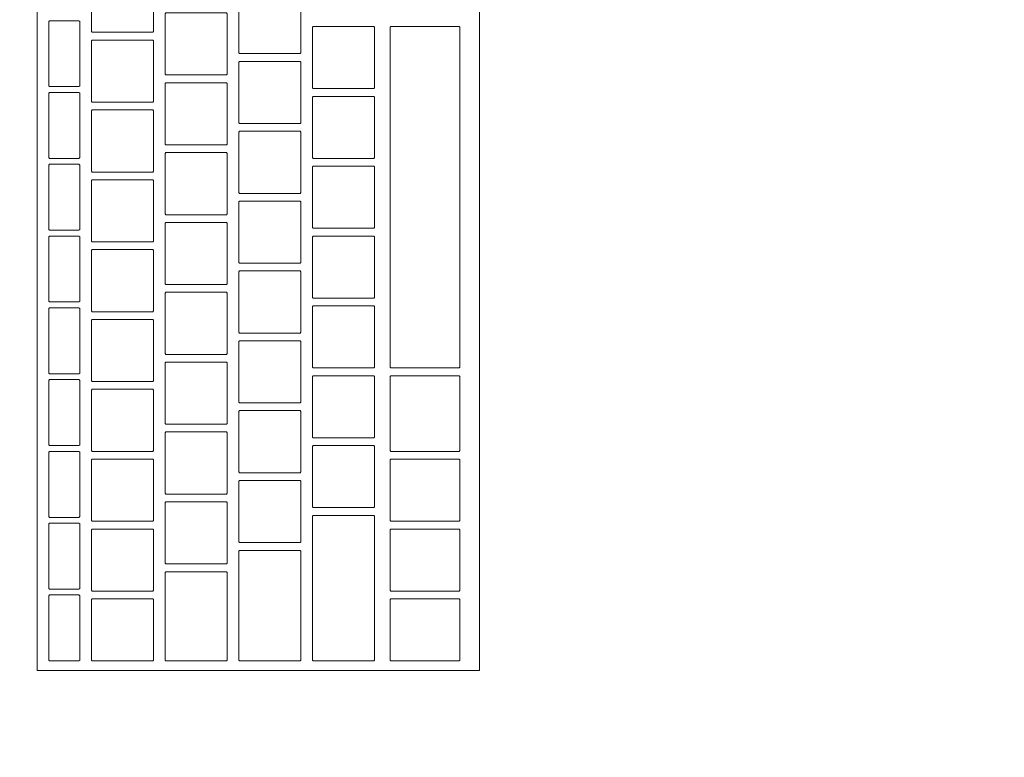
# Model space of a CAD drawing. Header units: metres. Extents: x -4 to 99, y -11 to 17.
# Tile 120 of 256: x 8.185 to 8.439, y 11.805 to 11.995. Entities that reach past the tile are written whole.
import ezdxf

# ---------------------------------------------------------------- set-up
doc = ezdxf.new("R2010")
doc.units = ezdxf.units.M
doc.header["$MEASUREMENT"] = 0
doc.linetypes.add('Wipeout_Contour', pattern=[1, 0, -1])
doc.layers.add('152 - Bemaßung_ Beschriftung.Ausbau', color=7, linetype='Continuous')
doc.layers.add('701 - Einrichtung.Möbel', color=7, linetype='Continuous')
doc.styles.add('ERSTELLTER_STIL_2', font='txt')
doc.dimstyles.new('ERSTELLTER_STIL__2', dxfattribs={"dimtxt": 0.1, "dimasz": 0.0532, "dimexe": 0.18, "dimexo": 0.0625, "dimgap": 0, "dimtad": 1, "dimtih": 1, "dimtoh": 1, "dimzin": 0, "dimdsep": 46, "dimtxsty": 'ERSTELLTER_STIL_2', "dimblk": 'ARROWHEAD_2', "dimblk1": 'ARROWHEAD_2', "dimblk2": 'ARROWHEAD_2', "dimcen": 0.09, "dimse1": 1, "dimse2": 1, "dimclrd": 7, "dimclre": 7, "dimclrt": 7, "dimazin": 0, "dimtfac": 1, "dimtdec": 4, "dimtmove": 0, "dimatfit": 3, "dimfxl": 1, "dimtolj": 1, "dimtzin": 0, "dimarcsym": 0})

# ---------------------------------------------------------------- blocks, each defined once
blk = doc.blocks.new('*D267')
at = {"layer": '152 - Bemaßung_ Beschriftung.Ausbau', "color": 7, "linetype": 'Continuous', "lineweight": 5}
for p, q in [((7.80002, 15.3025), (7.80002, 15.4075)), ((11.25, 15.3025), (11.25, 15.4075)), ((7.82023, 15.39), (7.77982, 15.32)), ((11.27021, 15.39), (11.22979, 15.32)), ((7.66002, 15.355), (7.80002, 15.355)), ((7.80002, 15.355), (11.25, 15.355))]:
    blk.add_line(p, q, dxfattribs=at)
at = {"layer": '152 - Bemaßung_ Beschriftung.Ausbau', "color": 7, "lineweight": 5, "char_height": 0.1, "attachment_point": 7, "style": 'ERSTELLTER_STIL_2'}
for s, insert in [('\\A1;{\\pql;\\fArial|b0|i0|c0|p38;3,45}', (9.3161, 15.375)), ('\\A1;{\\pql;\\fArial|b0|i0|c0|p38;16}', (11.078, 15.375))]:
    blk.add_mtext(s, dxfattribs=dict(at, insert=insert))
blk = doc.blocks.new('ARROWHEAD_2')
at = {"color": 0, "linetype": 'Continuous', "lineweight": 0}
for p, q in [((-0.3781, -0.655), (0.3781, 0.655)), ((0, 0), (-1, 0))]:
    blk.add_line(p, q, dxfattribs=at)

msp = doc.modelspace()

# ---------------------------------------------------------------- wipeouts: each hides what was drawn before it
at = {"color": 254, "linetype": 'Wipeout_Contour', "lineweight": 0, "ltscale": 87.616088}
msp.add_wipeout([(7.80002, 10.68998), (10.00002, 10.68998), (10.00002, 11.48998), (8.60002, 11.48998), (8.60002, 12.68998), (7.80002, 12.68998)], dxfattribs=at).dxf.layer = '701 - Einrichtung.Möbel'

# ---------------------------------------------------------------- next in the draw order: wipeouts: each hides what was drawn before it
at = {"color": 254, "linetype": 'Wipeout_Contour', "lineweight": 0, "ltscale": 58.127002}
msp.add_wipeout([(8.30394, 11.82684), (8.30394, 12.08884), (8.18994, 12.08884), (8.18994, 11.82684)], dxfattribs=at).dxf.layer = '701 - Einrichtung.Möbel'

# ---------------------------------------------------------------- next in the draw order: linework, layer by layer
at = {"layer": '701 - Einrichtung.Möbel', "color": 7, "linetype": 'Continuous', "lineweight": 5, "flags": 128}
msp.add_lwpolyline([(8.30394, 11.82684), (8.30394, 12.08884), (8.18994, 12.08884), (8.18994, 11.82684)], close=True, dxfattribs=at)

# ---------------------------------------------------------------- next in the draw order: wipeouts: each hides what was drawn before it
at = {"color": 254, "linetype": 'Wipeout_Contour', "lineweight": 0, "ltscale": 130.656256}
msp.add_wipeout([(8.21994, 11.99934), (8.21994, 12.00714), (8.21974, 12.00734), (8.20414, 12.00734), (8.20394, 12.00714), (8.20394, 11.99154), (8.20414, 11.99134), (8.21974, 11.99134), (8.21994, 11.99154)], dxfattribs=at).dxf.layer = '701 - Einrichtung.Möbel'
at = {"color": 254, "linetype": 'Wipeout_Contour', "lineweight": 0, "ltscale": 130.807866}
msp.add_wipeout([(8.25794, 11.99384), (8.25794, 12.00164), (8.25774, 12.00184), (8.24214, 12.00184), (8.24194, 12.00164), (8.24194, 11.98604), (8.24214, 11.98584), (8.25774, 11.98584), (8.25794, 11.98604)], dxfattribs=at).dxf.layer = '701 - Einrichtung.Möbel'
at = {"color": 254, "linetype": 'Wipeout_Contour', "lineweight": 0, "ltscale": 130.670651}
msp.add_wipeout([(8.23894, 11.98834), (8.23894, 11.99614), (8.23874, 11.99634), (8.22314, 11.99634), (8.22294, 11.99614), (8.22294, 11.98054), (8.22314, 11.98034), (8.23874, 11.98034), (8.23894, 11.98054)], dxfattribs=at).dxf.layer = '701 - Einrichtung.Möbel'
at = {"color": 254, "linetype": 'Wipeout_Contour', "lineweight": 0, "ltscale": 130.477342}
msp.add_wipeout([(8.20094, 11.98584), (8.20094, 11.99414), (8.20074, 11.99434), (8.19314, 11.99434), (8.19294, 11.99414), (8.19294, 11.97754), (8.19314, 11.97734), (8.20074, 11.97734), (8.20094, 11.97754)], dxfattribs=at).dxf.layer = '701 - Einrichtung.Möbel'
at = {"color": 254, "linetype": 'Wipeout_Contour', "lineweight": 0, "ltscale": 130.837569}
msp.add_wipeout([(8.27694, 11.98484), (8.27694, 11.99264), (8.27674, 11.99284), (8.26114, 11.99284), (8.26094, 11.99264), (8.26094, 11.97704), (8.26114, 11.97684), (8.27674, 11.97684), (8.27694, 11.97704)], dxfattribs=at).dxf.layer = '701 - Einrichtung.Möbel'
at = {"color": 254, "linetype": 'Wipeout_Contour', "lineweight": 0, "ltscale": 130.678465}
msp.add_wipeout([(8.29894, 11.94884), (8.29894, 11.99264), (8.29874, 11.99284), (8.28114, 11.99284), (8.28094, 11.99264), (8.28094, 11.90504), (8.28114, 11.90484), (8.29874, 11.90484), (8.29894, 11.90504)], dxfattribs=at).dxf.layer = '701 - Einrichtung.Möbel'
at = {"color": 254, "linetype": 'Wipeout_Contour', "lineweight": 0, "ltscale": 130.522382}
msp.add_wipeout([(8.21994, 11.98134), (8.21994, 11.98914), (8.21974, 11.98934), (8.20414, 11.98934), (8.20394, 11.98914), (8.20394, 11.97354), (8.20414, 11.97334), (8.21974, 11.97334), (8.21994, 11.97354)], dxfattribs=at).dxf.layer = '701 - Einrichtung.Möbel'
at = {"color": 254, "linetype": 'Wipeout_Contour', "lineweight": 0, "ltscale": 130.674209}
msp.add_wipeout([(8.25794, 11.97584), (8.25794, 11.98364), (8.25774, 11.98384), (8.24214, 11.98384), (8.24194, 11.98364), (8.24194, 11.96804), (8.24214, 11.96784), (8.25774, 11.96784), (8.25794, 11.96804)], dxfattribs=at).dxf.layer = '701 - Einrichtung.Möbel'
at = {"color": 254, "linetype": 'Wipeout_Contour', "lineweight": 0, "ltscale": 130.339717}
msp.add_wipeout([(8.20094, 11.96734), (8.20094, 11.97564), (8.20074, 11.97584), (8.19314, 11.97584), (8.19294, 11.97564), (8.19294, 11.95904), (8.19314, 11.95884), (8.20074, 11.95884), (8.20094, 11.95904)], dxfattribs=at).dxf.layer = '701 - Einrichtung.Möbel'
at = {"color": 254, "linetype": 'Wipeout_Contour', "lineweight": 0, "ltscale": 130.536916}
msp.add_wipeout([(8.23894, 11.97034), (8.23894, 11.97814), (8.23874, 11.97834), (8.22314, 11.97834), (8.22294, 11.97814), (8.22294, 11.96254), (8.22314, 11.96234), (8.23874, 11.96234), (8.23894, 11.96254)], dxfattribs=at).dxf.layer = '701 - Einrichtung.Möbel'
at = {"color": 254, "linetype": 'Wipeout_Contour', "lineweight": 0, "ltscale": 130.704043}
msp.add_wipeout([(8.27694, 11.96684), (8.27694, 11.97464), (8.27674, 11.97484), (8.26114, 11.97484), (8.26094, 11.97464), (8.26094, 11.95904), (8.26114, 11.95884), (8.27674, 11.95884), (8.27694, 11.95904)], dxfattribs=at).dxf.layer = '701 - Einrichtung.Möbel'
at = {"color": 254, "linetype": 'Wipeout_Contour', "lineweight": 0, "ltscale": 130.388572}
msp.add_wipeout([(8.21994, 11.96334), (8.21994, 11.97114), (8.21974, 11.97134), (8.20414, 11.97134), (8.20394, 11.97114), (8.20394, 11.95554), (8.20414, 11.95534), (8.21974, 11.95534), (8.21994, 11.95554)], dxfattribs=at).dxf.layer = '701 - Einrichtung.Möbel'
at = {"color": 254, "linetype": 'Wipeout_Contour', "lineweight": 0, "ltscale": 130.540616}
msp.add_wipeout([(8.25794, 11.95784), (8.25794, 11.96564), (8.25774, 11.96584), (8.24214, 11.96584), (8.24194, 11.96564), (8.24194, 11.95004), (8.24214, 11.94984), (8.25774, 11.94984), (8.25794, 11.95004)], dxfattribs=at).dxf.layer = '701 - Einrichtung.Möbel'
at = {"color": 254, "linetype": 'Wipeout_Contour', "lineweight": 0, "ltscale": 130.403244}
msp.add_wipeout([(8.23894, 11.95234), (8.23894, 11.96014), (8.23874, 11.96034), (8.22314, 11.96034), (8.22294, 11.96014), (8.22294, 11.94454), (8.22314, 11.94434), (8.23874, 11.94434), (8.23894, 11.94454)], dxfattribs=at).dxf.layer = '701 - Einrichtung.Möbel'
at = {"color": 254, "linetype": 'Wipeout_Contour', "lineweight": 0, "ltscale": 130.202161}
msp.add_wipeout([(8.20094, 11.94884), (8.20094, 11.95714), (8.20074, 11.95734), (8.19314, 11.95734), (8.19294, 11.95714), (8.19294, 11.94054), (8.19314, 11.94034), (8.20074, 11.94034), (8.20094, 11.94054)], dxfattribs=at).dxf.layer = '701 - Einrichtung.Möbel'
at = {"color": 254, "linetype": 'Wipeout_Contour', "lineweight": 0, "ltscale": 130.570581}
msp.add_wipeout([(8.27694, 11.94884), (8.27694, 11.95664), (8.27674, 11.95684), (8.26114, 11.95684), (8.26094, 11.95664), (8.26094, 11.94104), (8.26114, 11.94084), (8.27674, 11.94084), (8.27694, 11.94104)], dxfattribs=at).dxf.layer = '701 - Einrichtung.Möbel'
at = {"color": 254, "linetype": 'Wipeout_Contour', "lineweight": 0, "ltscale": 130.254827}
msp.add_wipeout([(8.21994, 11.94534), (8.21994, 11.95314), (8.21974, 11.95334), (8.20414, 11.95334), (8.20394, 11.95314), (8.20394, 11.93754), (8.20414, 11.93734), (8.21974, 11.93734), (8.21994, 11.93754)], dxfattribs=at).dxf.layer = '701 - Einrichtung.Möbel'
at = {"color": 254, "linetype": 'Wipeout_Contour', "lineweight": 0, "ltscale": 130.407088}
msp.add_wipeout([(8.25794, 11.93984), (8.25794, 11.94764), (8.25774, 11.94784), (8.24214, 11.94784), (8.24194, 11.94764), (8.24194, 11.93204), (8.24214, 11.93184), (8.25774, 11.93184), (8.25794, 11.93204)], dxfattribs=at).dxf.layer = '701 - Einrichtung.Möbel'
at = {"color": 254, "linetype": 'Wipeout_Contour', "lineweight": 0, "ltscale": 130.269636}
msp.add_wipeout([(8.23894, 11.93434), (8.23894, 11.94214), (8.23874, 11.94234), (8.22314, 11.94234), (8.22294, 11.94214), (8.22294, 11.92654), (8.22314, 11.92634), (8.23874, 11.92634), (8.23894, 11.92654)], dxfattribs=at).dxf.layer = '701 - Einrichtung.Möbel'
at = {"color": 254, "linetype": 'Wipeout_Contour', "lineweight": 0, "ltscale": 130.064672}
msp.add_wipeout([(8.20094, 11.93034), (8.20094, 11.93864), (8.20074, 11.93884), (8.19314, 11.93884), (8.19294, 11.93864), (8.19294, 11.92204), (8.19314, 11.92184), (8.20074, 11.92184), (8.20094, 11.92204)], dxfattribs=at).dxf.layer = '701 - Einrichtung.Möbel'
at = {"color": 254, "linetype": 'Wipeout_Contour', "lineweight": 0, "ltscale": 130.437184}
msp.add_wipeout([(8.27694, 11.93084), (8.27694, 11.93864), (8.27674, 11.93884), (8.26114, 11.93884), (8.26094, 11.93864), (8.26094, 11.92304), (8.26114, 11.92284), (8.27674, 11.92284), (8.27694, 11.92304)], dxfattribs=at).dxf.layer = '701 - Einrichtung.Möbel'
at = {"color": 254, "linetype": 'Wipeout_Contour', "lineweight": 0, "ltscale": 130.121145}
msp.add_wipeout([(8.21994, 11.92734), (8.21994, 11.93514), (8.21974, 11.93534), (8.20414, 11.93534), (8.20394, 11.93514), (8.20394, 11.91954), (8.20414, 11.91934), (8.21974, 11.91934), (8.21994, 11.91954)], dxfattribs=at).dxf.layer = '701 - Einrichtung.Möbel'
at = {"color": 254, "linetype": 'Wipeout_Contour', "lineweight": 0, "ltscale": 130.273624}
msp.add_wipeout([(8.25794, 11.92184), (8.25794, 11.92964), (8.25774, 11.92984), (8.24214, 11.92984), (8.24194, 11.92964), (8.24194, 11.91404), (8.24214, 11.91384), (8.25774, 11.91384), (8.25794, 11.91404)], dxfattribs=at).dxf.layer = '701 - Einrichtung.Möbel'
at = {"color": 254, "linetype": 'Wipeout_Contour', "lineweight": 0, "ltscale": 130.136093}
msp.add_wipeout([(8.23894, 11.91634), (8.23894, 11.92414), (8.23874, 11.92434), (8.22314, 11.92434), (8.22294, 11.92414), (8.22294, 11.90854), (8.22314, 11.90834), (8.23874, 11.90834), (8.23894, 11.90854)], dxfattribs=at).dxf.layer = '701 - Einrichtung.Möbel'
at = {"color": 254, "linetype": 'Wipeout_Contour', "lineweight": 0, "ltscale": 129.927251}
msp.add_wipeout([(8.20094, 11.91184), (8.20094, 11.92014), (8.20074, 11.92034), (8.19314, 11.92034), (8.19294, 11.92014), (8.19294, 11.90354), (8.19314, 11.90334), (8.20074, 11.90334), (8.20094, 11.90354)], dxfattribs=at).dxf.layer = '701 - Einrichtung.Möbel'
at = {"color": 254, "linetype": 'Wipeout_Contour', "lineweight": 0, "ltscale": 130.303852}
msp.add_wipeout([(8.27694, 11.91284), (8.27694, 11.92064), (8.27674, 11.92084), (8.26114, 11.92084), (8.26094, 11.92064), (8.26094, 11.90504), (8.26114, 11.90484), (8.27674, 11.90484), (8.27694, 11.90504)], dxfattribs=at).dxf.layer = '701 - Einrichtung.Möbel'
at = {"color": 254, "linetype": 'Wipeout_Contour', "lineweight": 0, "ltscale": 129.987528}
msp.add_wipeout([(8.21994, 11.90934), (8.21994, 11.91714), (8.21974, 11.91734), (8.20414, 11.91734), (8.20394, 11.91714), (8.20394, 11.90154), (8.20414, 11.90134), (8.21974, 11.90134), (8.21994, 11.90154)], dxfattribs=at).dxf.layer = '701 - Einrichtung.Möbel'
at = {"color": 254, "linetype": 'Wipeout_Contour', "lineweight": 0, "ltscale": 130.140225}
msp.add_wipeout([(8.25794, 11.90384), (8.25794, 11.91164), (8.25774, 11.91184), (8.24214, 11.91184), (8.24194, 11.91164), (8.24194, 11.89604), (8.24214, 11.89584), (8.25774, 11.89584), (8.25794, 11.89604)], dxfattribs=at).dxf.layer = '701 - Einrichtung.Möbel'
at = {"color": 254, "linetype": 'Wipeout_Contour', "lineweight": 0, "ltscale": 130.002615}
msp.add_wipeout([(8.23894, 11.89834), (8.23894, 11.90614), (8.23874, 11.90634), (8.22314, 11.90634), (8.22294, 11.90614), (8.22294, 11.89054), (8.22314, 11.89034), (8.23874, 11.89034), (8.23894, 11.89054)], dxfattribs=at).dxf.layer = '701 - Einrichtung.Möbel'
at = {"color": 254, "linetype": 'Wipeout_Contour', "lineweight": 0, "ltscale": 130.170585}
msp.add_wipeout([(8.27694, 11.89484), (8.27694, 11.90264), (8.27674, 11.90284), (8.26114, 11.90284), (8.26094, 11.90264), (8.26094, 11.88704), (8.26114, 11.88684), (8.27674, 11.88684), (8.27694, 11.88704)], dxfattribs=at).dxf.layer = '701 - Einrichtung.Möbel'
at = {"color": 254, "linetype": 'Wipeout_Contour', "lineweight": 0, "ltscale": 130.265673}
msp.add_wipeout([(8.29894, 11.89309), (8.29894, 11.90264), (8.29874, 11.90284), (8.28114, 11.90284), (8.28094, 11.90264), (8.28094, 11.88354), (8.28114, 11.88334), (8.29874, 11.88334), (8.29894, 11.88354)], dxfattribs=at).dxf.layer = '701 - Einrichtung.Möbel'
at = {"color": 254, "linetype": 'Wipeout_Contour', "lineweight": 0, "ltscale": 129.789898}
msp.add_wipeout([(8.20094, 11.89334), (8.20094, 11.90164), (8.20074, 11.90184), (8.19314, 11.90184), (8.19294, 11.90164), (8.19294, 11.88504), (8.19314, 11.88484), (8.20074, 11.88484), (8.20094, 11.88504)], dxfattribs=at).dxf.layer = '701 - Einrichtung.Möbel'
at = {"color": 254, "linetype": 'Wipeout_Contour', "lineweight": 0, "ltscale": 129.853976}
msp.add_wipeout([(8.21994, 11.89134), (8.21994, 11.89914), (8.21974, 11.89934), (8.20414, 11.89934), (8.20394, 11.89914), (8.20394, 11.88354), (8.20414, 11.88334), (8.21974, 11.88334), (8.21994, 11.88354)], dxfattribs=at).dxf.layer = '701 - Einrichtung.Möbel'
at = {"color": 254, "linetype": 'Wipeout_Contour', "lineweight": 0, "ltscale": 130.006891}
msp.add_wipeout([(8.25794, 11.88584), (8.25794, 11.89364), (8.25774, 11.89384), (8.24214, 11.89384), (8.24194, 11.89364), (8.24194, 11.87804), (8.24214, 11.87784), (8.25774, 11.87784), (8.25794, 11.87804)], dxfattribs=at).dxf.layer = '701 - Einrichtung.Möbel'
at = {"color": 254, "linetype": 'Wipeout_Contour', "lineweight": 0, "ltscale": 129.869201}
msp.add_wipeout([(8.23894, 11.88034), (8.23894, 11.88814), (8.23874, 11.88834), (8.22314, 11.88834), (8.22294, 11.88814), (8.22294, 11.87254), (8.22314, 11.87234), (8.23874, 11.87234), (8.23894, 11.87254)], dxfattribs=at).dxf.layer = '701 - Einrichtung.Möbel'
at = {"color": 254, "linetype": 'Wipeout_Contour', "lineweight": 0, "ltscale": 130.037383}
msp.add_wipeout([(8.27694, 11.87684), (8.27694, 11.88464), (8.27674, 11.88484), (8.26114, 11.88484), (8.26094, 11.88464), (8.26094, 11.86904), (8.26114, 11.86884), (8.27674, 11.86884), (8.27694, 11.86904)], dxfattribs=at).dxf.layer = '701 - Einrichtung.Möbel'
at = {"color": 254, "linetype": 'Wipeout_Contour', "lineweight": 0, "ltscale": 129.652613}
msp.add_wipeout([(8.20094, 11.87484), (8.20094, 11.88314), (8.20074, 11.88334), (8.19314, 11.88334), (8.19294, 11.88314), (8.19294, 11.86654), (8.19314, 11.86634), (8.20074, 11.86634), (8.20094, 11.86654)], dxfattribs=at).dxf.layer = '701 - Einrichtung.Möbel'
at = {"color": 254, "linetype": 'Wipeout_Contour', "lineweight": 0, "ltscale": 129.720488}
msp.add_wipeout([(8.21994, 11.87334), (8.21994, 11.88114), (8.21974, 11.88134), (8.20414, 11.88134), (8.20394, 11.88114), (8.20394, 11.86554), (8.20414, 11.86534), (8.21974, 11.86534), (8.21994, 11.86554)], dxfattribs=at).dxf.layer = '701 - Einrichtung.Möbel'
at = {"color": 254, "linetype": 'Wipeout_Contour', "lineweight": 0, "ltscale": 130.119568}
msp.add_wipeout([(8.29894, 11.87334), (8.29894, 11.88114), (8.29874, 11.88134), (8.28114, 11.88134), (8.28094, 11.88114), (8.28094, 11.86554), (8.28114, 11.86534), (8.29874, 11.86534), (8.29894, 11.86554)], dxfattribs=at).dxf.layer = '701 - Einrichtung.Möbel'
at = {"color": 254, "linetype": 'Wipeout_Contour', "lineweight": 0, "ltscale": 129.873623}
msp.add_wipeout([(8.25794, 11.86784), (8.25794, 11.87564), (8.25774, 11.87584), (8.24214, 11.87584), (8.24194, 11.87564), (8.24194, 11.86004), (8.24214, 11.85984), (8.25774, 11.85984), (8.25794, 11.86004)], dxfattribs=at).dxf.layer = '701 - Einrichtung.Möbel'
at = {"color": 254, "linetype": 'Wipeout_Contour', "lineweight": 0, "ltscale": 129.735853}
msp.add_wipeout([(8.23894, 11.86234), (8.23894, 11.87014), (8.23874, 11.87034), (8.22314, 11.87034), (8.22294, 11.87014), (8.22294, 11.85454), (8.22314, 11.85434), (8.23874, 11.85434), (8.23894, 11.85454)], dxfattribs=at).dxf.layer = '701 - Einrichtung.Möbel'
at = {"color": 254, "linetype": 'Wipeout_Contour', "lineweight": 0, "ltscale": 129.825009}
msp.add_wipeout([(8.27694, 11.84809), (8.27694, 11.86664), (8.27674, 11.86684), (8.26114, 11.86684), (8.26094, 11.86664), (8.26094, 11.82954), (8.26114, 11.82934), (8.27674, 11.82934), (8.27694, 11.82954)], dxfattribs=at).dxf.layer = '701 - Einrichtung.Möbel'
at = {"color": 254, "linetype": 'Wipeout_Contour', "lineweight": 0, "ltscale": 129.515397}
msp.add_wipeout([(8.20094, 11.85634), (8.20094, 11.86464), (8.20074, 11.86484), (8.19314, 11.86484), (8.19294, 11.86464), (8.19294, 11.84804), (8.19314, 11.84784), (8.20074, 11.84784), (8.20094, 11.84804)], dxfattribs=at).dxf.layer = '701 - Einrichtung.Möbel'
at = {"color": 254, "linetype": 'Wipeout_Contour', "lineweight": 0, "ltscale": 129.587065}
msp.add_wipeout([(8.21994, 11.85534), (8.21994, 11.86314), (8.21974, 11.86334), (8.20414, 11.86334), (8.20394, 11.86314), (8.20394, 11.84754), (8.20414, 11.84734), (8.21974, 11.84734), (8.21994, 11.84754)], dxfattribs=at).dxf.layer = '701 - Einrichtung.Möbel'
at = {"color": 254, "linetype": 'Wipeout_Contour', "lineweight": 0, "ltscale": 129.986555}
msp.add_wipeout([(8.29894, 11.85534), (8.29894, 11.86314), (8.29874, 11.86334), (8.28114, 11.86334), (8.28094, 11.86314), (8.28094, 11.84754), (8.28114, 11.84734), (8.29874, 11.84734), (8.29894, 11.84754)], dxfattribs=at).dxf.layer = '701 - Einrichtung.Möbel'
at = {"color": 254, "linetype": 'Wipeout_Contour', "lineweight": 0, "ltscale": 129.694379}
msp.add_wipeout([(8.25794, 11.84359), (8.25794, 11.85764), (8.25774, 11.85784), (8.24214, 11.85784), (8.24194, 11.85764), (8.24194, 11.82954), (8.24214, 11.82934), (8.25774, 11.82934), (8.25794, 11.82954)], dxfattribs=at).dxf.layer = '701 - Einrichtung.Möbel'
at = {"color": 254, "linetype": 'Wipeout_Contour', "lineweight": 0, "ltscale": 129.576802}
msp.add_wipeout([(8.23894, 11.84084), (8.23894, 11.85214), (8.23874, 11.85234), (8.22314, 11.85234), (8.22294, 11.85214), (8.22294, 11.82954), (8.22314, 11.82934), (8.23874, 11.82934), (8.23894, 11.82954)], dxfattribs=at).dxf.layer = '701 - Einrichtung.Möbel'
at = {"color": 254, "linetype": 'Wipeout_Contour', "lineweight": 0, "ltscale": 129.37825}
msp.add_wipeout([(8.20094, 11.83784), (8.20094, 11.84614), (8.20074, 11.84634), (8.19314, 11.84634), (8.19294, 11.84614), (8.19294, 11.82954), (8.19314, 11.82934), (8.20074, 11.82934), (8.20094, 11.82954)], dxfattribs=at).dxf.layer = '701 - Einrichtung.Möbel'
at = {"color": 254, "linetype": 'Wipeout_Contour', "lineweight": 0, "ltscale": 129.453708}
msp.add_wipeout([(8.21994, 11.83734), (8.21994, 11.84514), (8.21974, 11.84534), (8.20414, 11.84534), (8.20394, 11.84514), (8.20394, 11.82954), (8.20414, 11.82934), (8.21974, 11.82934), (8.21994, 11.82954)], dxfattribs=at).dxf.layer = '701 - Einrichtung.Möbel'
at = {"color": 254, "linetype": 'Wipeout_Contour', "lineweight": 0, "ltscale": 129.853607}
msp.add_wipeout([(8.29894, 11.83734), (8.29894, 11.84514), (8.29874, 11.84534), (8.28114, 11.84534), (8.28094, 11.84514), (8.28094, 11.82954), (8.28114, 11.82934), (8.29874, 11.82934), (8.29894, 11.82954)], dxfattribs=at).dxf.layer = '701 - Einrichtung.Möbel'

# ---------------------------------------------------------------- next in the draw order: linework, layer by layer
at = {"layer": '701 - Einrichtung.Möbel', "color": 7, "linetype": 'Continuous', "lineweight": 5, "flags": 128}
for points in [[(8.21994, 11.99934), (8.21994, 12.00714), (8.21974, 12.00734), (8.20414, 12.00734), (8.20394, 12.00714), (8.20394, 11.99154), (8.20414, 11.99134), (8.21974, 11.99134), (8.21994, 11.99154)], [(8.25794, 11.99384), (8.25794, 12.00164), (8.25774, 12.00184), (8.24214, 12.00184), (8.24194, 12.00164), (8.24194, 11.98604), (8.24214, 11.98584), (8.25774, 11.98584), (8.25794, 11.98604)], [(8.23894, 11.98834), (8.23894, 11.99614), (8.23874, 11.99634), (8.22314, 11.99634), (8.22294, 11.99614), (8.22294, 11.98054), (8.22314, 11.98034), (8.23874, 11.98034), (8.23894, 11.98054)], [(8.20094, 11.98584), (8.20094, 11.99414), (8.20074, 11.99434), (8.19314, 11.99434), (8.19294, 11.99414), (8.19294, 11.97754), (8.19314, 11.97734), (8.20074, 11.97734), (8.20094, 11.97754)], [(8.27694, 11.98484), (8.27694, 11.99264), (8.27674, 11.99284), (8.26114, 11.99284), (8.26094, 11.99264), (8.26094, 11.97704), (8.26114, 11.97684), (8.27674, 11.97684), (8.27694, 11.97704)], [(8.29894, 11.94884), (8.29894, 11.99264), (8.29874, 11.99284), (8.28114, 11.99284), (8.28094, 11.99264), (8.28094, 11.90504), (8.28114, 11.90484), (8.29874, 11.90484), (8.29894, 11.90504)], [(8.21994, 11.98134), (8.21994, 11.98914), (8.21974, 11.98934), (8.20414, 11.98934), (8.20394, 11.98914), (8.20394, 11.97354), (8.20414, 11.97334), (8.21974, 11.97334), (8.21994, 11.97354)], [(8.25794, 11.97584), (8.25794, 11.98364), (8.25774, 11.98384), (8.24214, 11.98384), (8.24194, 11.98364), (8.24194, 11.96804), (8.24214, 11.96784), (8.25774, 11.96784), (8.25794, 11.96804)], [(8.20094, 11.96734), (8.20094, 11.97564), (8.20074, 11.97584), (8.19314, 11.97584), (8.19294, 11.97564), (8.19294, 11.95904), (8.19314, 11.95884), (8.20074, 11.95884), (8.20094, 11.95904)], [(8.23894, 11.97034), (8.23894, 11.97814), (8.23874, 11.97834), (8.22314, 11.97834), (8.22294, 11.97814), (8.22294, 11.96254), (8.22314, 11.96234), (8.23874, 11.96234), (8.23894, 11.96254)], [(8.27694, 11.96684), (8.27694, 11.97464), (8.27674, 11.97484), (8.26114, 11.97484), (8.26094, 11.97464), (8.26094, 11.95904), (8.26114, 11.95884), (8.27674, 11.95884), (8.27694, 11.95904)], [(8.21994, 11.96334), (8.21994, 11.97114), (8.21974, 11.97134), (8.20414, 11.97134), (8.20394, 11.97114), (8.20394, 11.95554), (8.20414, 11.95534), (8.21974, 11.95534), (8.21994, 11.95554)], [(8.25794, 11.95784), (8.25794, 11.96564), (8.25774, 11.96584), (8.24214, 11.96584), (8.24194, 11.96564), (8.24194, 11.95004), (8.24214, 11.94984), (8.25774, 11.94984), (8.25794, 11.95004)], [(8.23894, 11.95234), (8.23894, 11.96014), (8.23874, 11.96034), (8.22314, 11.96034), (8.22294, 11.96014), (8.22294, 11.94454), (8.22314, 11.94434), (8.23874, 11.94434), (8.23894, 11.94454)], [(8.20094, 11.94884), (8.20094, 11.95714), (8.20074, 11.95734), (8.19314, 11.95734), (8.19294, 11.95714), (8.19294, 11.94054), (8.19314, 11.94034), (8.20074, 11.94034), (8.20094, 11.94054)], [(8.27694, 11.94884), (8.27694, 11.95664), (8.27674, 11.95684), (8.26114, 11.95684), (8.26094, 11.95664), (8.26094, 11.94104), (8.26114, 11.94084), (8.27674, 11.94084), (8.27694, 11.94104)], [(8.21994, 11.94534), (8.21994, 11.95314), (8.21974, 11.95334), (8.20414, 11.95334), (8.20394, 11.95314), (8.20394, 11.93754), (8.20414, 11.93734), (8.21974, 11.93734), (8.21994, 11.93754)], [(8.25794, 11.93984), (8.25794, 11.94764), (8.25774, 11.94784), (8.24214, 11.94784), (8.24194, 11.94764), (8.24194, 11.93204), (8.24214, 11.93184), (8.25774, 11.93184), (8.25794, 11.93204)], [(8.23894, 11.93434), (8.23894, 11.94214), (8.23874, 11.94234), (8.22314, 11.94234), (8.22294, 11.94214), (8.22294, 11.92654), (8.22314, 11.92634), (8.23874, 11.92634), (8.23894, 11.92654)], [(8.20094, 11.93034), (8.20094, 11.93864), (8.20074, 11.93884), (8.19314, 11.93884), (8.19294, 11.93864), (8.19294, 11.92204), (8.19314, 11.92184), (8.20074, 11.92184), (8.20094, 11.92204)], [(8.27694, 11.93084), (8.27694, 11.93864), (8.27674, 11.93884), (8.26114, 11.93884), (8.26094, 11.93864), (8.26094, 11.92304), (8.26114, 11.92284), (8.27674, 11.92284), (8.27694, 11.92304)], [(8.21994, 11.92734), (8.21994, 11.93514), (8.21974, 11.93534), (8.20414, 11.93534), (8.20394, 11.93514), (8.20394, 11.91954), (8.20414, 11.91934), (8.21974, 11.91934), (8.21994, 11.91954)], [(8.25794, 11.92184), (8.25794, 11.92964), (8.25774, 11.92984), (8.24214, 11.92984), (8.24194, 11.92964), (8.24194, 11.91404), (8.24214, 11.91384), (8.25774, 11.91384), (8.25794, 11.91404)], [(8.23894, 11.91634), (8.23894, 11.92414), (8.23874, 11.92434), (8.22314, 11.92434), (8.22294, 11.92414), (8.22294, 11.90854), (8.22314, 11.90834), (8.23874, 11.90834), (8.23894, 11.90854)], [(8.20094, 11.91184), (8.20094, 11.92014), (8.20074, 11.92034), (8.19314, 11.92034), (8.19294, 11.92014), (8.19294, 11.90354), (8.19314, 11.90334), (8.20074, 11.90334), (8.20094, 11.90354)], [(8.27694, 11.91284), (8.27694, 11.92064), (8.27674, 11.92084), (8.26114, 11.92084), (8.26094, 11.92064), (8.26094, 11.90504), (8.26114, 11.90484), (8.27674, 11.90484), (8.27694, 11.90504)], [(8.21994, 11.90934), (8.21994, 11.91714), (8.21974, 11.91734), (8.20414, 11.91734), (8.20394, 11.91714), (8.20394, 11.90154), (8.20414, 11.90134), (8.21974, 11.90134), (8.21994, 11.90154)], [(8.25794, 11.90384), (8.25794, 11.91164), (8.25774, 11.91184), (8.24214, 11.91184), (8.24194, 11.91164), (8.24194, 11.89604), (8.24214, 11.89584), (8.25774, 11.89584), (8.25794, 11.89604)], [(8.23894, 11.89834), (8.23894, 11.90614), (8.23874, 11.90634), (8.22314, 11.90634), (8.22294, 11.90614), (8.22294, 11.89054), (8.22314, 11.89034), (8.23874, 11.89034), (8.23894, 11.89054)], [(8.27694, 11.89484), (8.27694, 11.90264), (8.27674, 11.90284), (8.26114, 11.90284), (8.26094, 11.90264), (8.26094, 11.88704), (8.26114, 11.88684), (8.27674, 11.88684), (8.27694, 11.88704)], [(8.29894, 11.89309), (8.29894, 11.90264), (8.29874, 11.90284), (8.28114, 11.90284), (8.28094, 11.90264), (8.28094, 11.88354), (8.28114, 11.88334), (8.29874, 11.88334), (8.29894, 11.88354)], [(8.20094, 11.89334), (8.20094, 11.90164), (8.20074, 11.90184), (8.19314, 11.90184), (8.19294, 11.90164), (8.19294, 11.88504), (8.19314, 11.88484), (8.20074, 11.88484), (8.20094, 11.88504)], [(8.21994, 11.89134), (8.21994, 11.89914), (8.21974, 11.89934), (8.20414, 11.89934), (8.20394, 11.89914), (8.20394, 11.88354), (8.20414, 11.88334), (8.21974, 11.88334), (8.21994, 11.88354)], [(8.25794, 11.88584), (8.25794, 11.89364), (8.25774, 11.89384), (8.24214, 11.89384), (8.24194, 11.89364), (8.24194, 11.87804), (8.24214, 11.87784), (8.25774, 11.87784), (8.25794, 11.87804)], [(8.23894, 11.88034), (8.23894, 11.88814), (8.23874, 11.88834), (8.22314, 11.88834), (8.22294, 11.88814), (8.22294, 11.87254), (8.22314, 11.87234), (8.23874, 11.87234), (8.23894, 11.87254)], [(8.27694, 11.87684), (8.27694, 11.88464), (8.27674, 11.88484), (8.26114, 11.88484), (8.26094, 11.88464), (8.26094, 11.86904), (8.26114, 11.86884), (8.27674, 11.86884), (8.27694, 11.86904)], [(8.20094, 11.87484), (8.20094, 11.88314), (8.20074, 11.88334), (8.19314, 11.88334), (8.19294, 11.88314), (8.19294, 11.86654), (8.19314, 11.86634), (8.20074, 11.86634), (8.20094, 11.86654)], [(8.21994, 11.87334), (8.21994, 11.88114), (8.21974, 11.88134), (8.20414, 11.88134), (8.20394, 11.88114), (8.20394, 11.86554), (8.20414, 11.86534), (8.21974, 11.86534), (8.21994, 11.86554)], [(8.29894, 11.87334), (8.29894, 11.88114), (8.29874, 11.88134), (8.28114, 11.88134), (8.28094, 11.88114), (8.28094, 11.86554), (8.28114, 11.86534), (8.29874, 11.86534), (8.29894, 11.86554)], [(8.25794, 11.86784), (8.25794, 11.87564), (8.25774, 11.87584), (8.24214, 11.87584), (8.24194, 11.87564), (8.24194, 11.86004), (8.24214, 11.85984), (8.25774, 11.85984), (8.25794, 11.86004)], [(8.23894, 11.86234), (8.23894, 11.87014), (8.23874, 11.87034), (8.22314, 11.87034), (8.22294, 11.87014), (8.22294, 11.85454), (8.22314, 11.85434), (8.23874, 11.85434), (8.23894, 11.85454)], [(8.27694, 11.84809), (8.27694, 11.86664), (8.27674, 11.86684), (8.26114, 11.86684), (8.26094, 11.86664), (8.26094, 11.82954), (8.26114, 11.82934), (8.27674, 11.82934), (8.27694, 11.82954)], [(8.20094, 11.85634), (8.20094, 11.86464), (8.20074, 11.86484), (8.19314, 11.86484), (8.19294, 11.86464), (8.19294, 11.84804), (8.19314, 11.84784), (8.20074, 11.84784), (8.20094, 11.84804)], [(8.21994, 11.85534), (8.21994, 11.86314), (8.21974, 11.86334), (8.20414, 11.86334), (8.20394, 11.86314), (8.20394, 11.84754), (8.20414, 11.84734), (8.21974, 11.84734), (8.21994, 11.84754)], [(8.29894, 11.85534), (8.29894, 11.86314), (8.29874, 11.86334), (8.28114, 11.86334), (8.28094, 11.86314), (8.28094, 11.84754), (8.28114, 11.84734), (8.29874, 11.84734), (8.29894, 11.84754)], [(8.25794, 11.84359), (8.25794, 11.85764), (8.25774, 11.85784), (8.24214, 11.85784), (8.24194, 11.85764), (8.24194, 11.82954), (8.24214, 11.82934), (8.25774, 11.82934), (8.25794, 11.82954)], [(8.23894, 11.84084), (8.23894, 11.85214), (8.23874, 11.85234), (8.22314, 11.85234), (8.22294, 11.85214), (8.22294, 11.82954), (8.22314, 11.82934), (8.23874, 11.82934), (8.23894, 11.82954)], [(8.20094, 11.83784), (8.20094, 11.84614), (8.20074, 11.84634), (8.19314, 11.84634), (8.19294, 11.84614), (8.19294, 11.82954), (8.19314, 11.82934), (8.20074, 11.82934), (8.20094, 11.82954)], [(8.21994, 11.83734), (8.21994, 11.84514), (8.21974, 11.84534), (8.20414, 11.84534), (8.20394, 11.84514), (8.20394, 11.82954), (8.20414, 11.82934), (8.21974, 11.82934), (8.21994, 11.82954)], [(8.29894, 11.83734), (8.29894, 11.84514), (8.29874, 11.84534), (8.28114, 11.84534), (8.28094, 11.84514), (8.28094, 11.82954), (8.28114, 11.82934), (8.29874, 11.82934), (8.29894, 11.82954)]]:
    msp.add_lwpolyline(points, close=True, dxfattribs=at)

# ---------------------------------------------------------------- next in the draw order: dimensions: what is measured, and where the dimension line sits
at = {"layer": '152 - Bemaßung_ Beschriftung.Ausbau', "color": 7, "linetype": 'Continuous', "lineweight": 5}
dim = msp.add_linear_dim(base=(11.25, 15.355), p1=(7.80002, 10.74998), p2=(11.25, 10.96181), dimstyle='ERSTELLTER_STIL__2', dxfattribs=at)
dim.commit()
dim.dimension.update_dxf_attribs({"geometry": '*D267', "text_midpoint": (9.44598, 15.425), "dimtype": 160})

doc.saveas('drawing.dxf')
